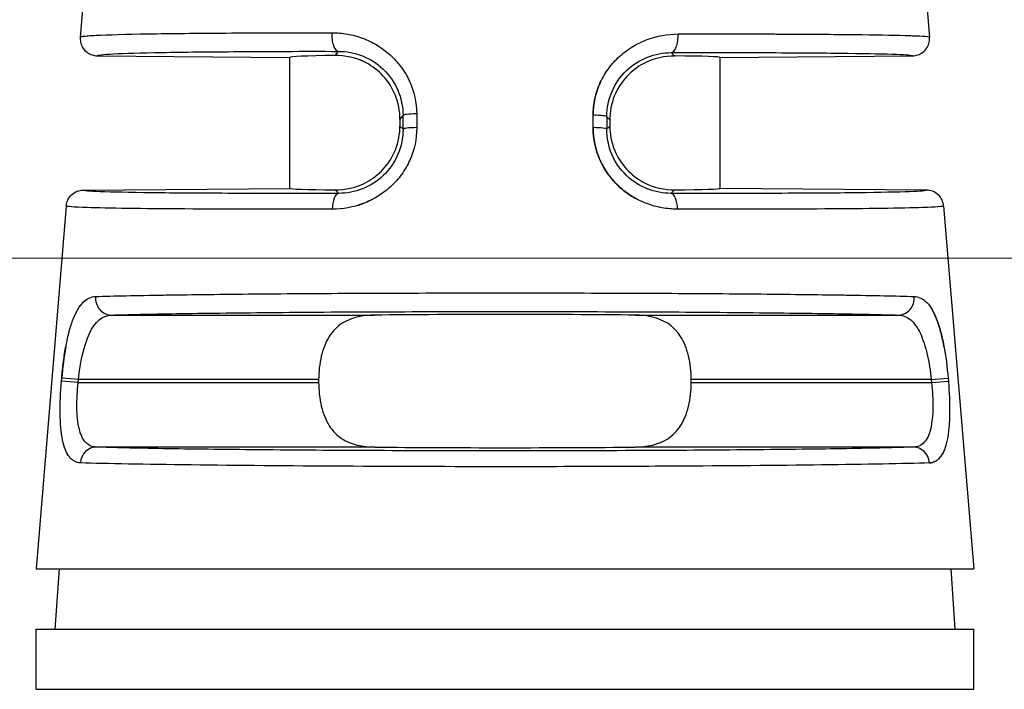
# Model space of a CAD drawing. Header units: inches. Extents: x 0 to 5766, y -2164 to 1330.
# Tile 138 of 210: x 4238 to 4250, y -530 to -522. Entities that reach past the tile are written whole.
import ezdxf

# ---------------------------------------------------------------- set-up
doc = ezdxf.new("R2010")
doc.units = ezdxf.units.IN
doc.header["$MEASUREMENT"] = 0
for name, color, linetype, lineweight in [('AM_5', 3, 'Continuous', 15), ('可見 (ISO)', 7, 'Continuous', 25), ('窄部可見 (ISO)', 7, 'Continuous', 25)]:
    doc.layers.add(name, color=color, linetype=linetype, lineweight=lineweight)
doc.styles.add('尺寸標註', font='romans.shx', dxfattribs={"bigfont": 'CHINESET.SHX'})
doc.dimstyles.new('CNS1$0', dxfattribs={"dimtxt": 2.5, "dimasz": 2.5, "dimexe": 1, "dimexo": 1, "dimgap": 1.5, "dimtad": 1, "dimtoh": 1, "dimdec": 1, "dimdsep": 46, "dimtxsty": '尺寸標註', "dimcen": 0, "dimclrd": 2, "dimclre": 2, "dimclrt": 1, "dimadec": 0, "dimazin": 2, "dimtp": 0.1, "dimtm": 0.1, "dimtfac": 0.71, "dimtdec": 1, "dimtmove": 0, "dimatfit": 0, "dimfxl": 0, "dimlwd": 13, "dimlwe": 13, "dimarcsym": 0})

# ---------------------------------------------------------------- blocks, each defined once
blk = doc.blocks.new('*D450')
at = {"layer": 'AM_5', "color": 2, "lineweight": 13}
for p, q in [((4236.45, -536.948), (4236.45, -464.988)), ((4396.97, -533.34), (4396.97, -464.988)), ((4394.47, -465.988), (4238.95, -465.988))]:
    blk.add_line(p, q, dxfattribs=at)
at = {"layer": 'AM_5', "color": 2}
for points in [[(4238.95, -465.571), (4238.95, -466.405), (4236.45, -465.988)], [(4394.47, -465.571), (4394.47, -466.405), (4396.97, -465.988)]]:
    blk.add_solid(points, dxfattribs=at)
at = {"layer": 'Defpoints', "color": 0}
for p in [(4236.45, -465.988), (4396.97, -534.34), (4236.45, -537.948)]:
    blk.add_point(p, dxfattribs=at)
at = {"layer": 'AM_5', "color": 1, "insert": (4316.71, -463.238), "char_height": 2.5, "attachment_point": 5, "style": '尺寸標註'}
blk.add_mtext('160.5', dxfattribs=at)
blk = doc.blocks.new('*D454')
at = {"layer": 'AM_5', "color": 2, "lineweight": 13}
for p, q in [((4308.618, -525.098), (4223.352, -525.098)), ((4224.352, -527.598), (4224.352, -543.148)), ((4230.34, -545.648), (4223.352, -545.648))]:
    blk.add_line(p, q, dxfattribs=at)
at = {"layer": 'AM_5', "color": 2}
for points in [[(4223.935, -527.598), (4224.769, -527.598), (4224.352, -525.098)], [(4223.935, -543.148), (4224.769, -543.148), (4224.352, -545.648)]]:
    blk.add_solid(points, dxfattribs=at)
at = {"layer": 'Defpoints', "color": 0}
for p in [(4309.618, -525.098), (4224.352, -545.648), (4231.34, -545.648)]:
    blk.add_point(p, dxfattribs=at)
at = {"layer": 'AM_5', "color": 1, "insert": (4221.602, -535.373), "char_height": 2.5, "attachment_point": 5, "rotation": 90, "style": '尺寸標註'}
blk.add_mtext('20.6', dxfattribs=at)

msp = doc.modelspace()

# ---------------------------------------------------------------- linework, layer by layer
at = {"layer": '可見 (ISO)'}
for p, q in [((4239.35, -518.488), (4239.014, -522.53)), ((4248.549, -518.488), (4248.886, -522.53)), ((4239.211, -522.747), (4241.45, -522.766)), ((4241.45, -524.288), (4241.45, -522.766)), ((4246.45, -522.766), (4248.688, -522.747)), ((4246.45, -524.288), (4246.45, -522.766)), ((4242.73, -523.483), (4242.73, -523.564)), ((4245.169, -523.49), (4245.169, -523.564)), ((4239.048, -524.309), (4241.45, -524.288)), ((4248.851, -524.309), (4246.45, -524.288)), ((4238.851, -524.493), (4238.5, -528.708)), ((4249.049, -524.493), (4249.4, -528.708)), ((4241.785, -526.51), (4241.785, -526.544)), ((4246.115, -526.544), (4246.115, -526.51)), ((4238.5, -528.708), (4249.4, -528.708)), ((4238.767, -528.708), (4238.718, -529.408)), ((4249.132, -528.708), (4249.181, -529.408)), ((4238.5, -529.408), (4249.4, -529.408)), ((4238.5, -530.108), (4238.5, -529.408)), ((4249.4, -530.108), (4249.4, -529.408)), ((4238.5, -530.108), (4249.4, -530.108))]:
    msp.add_line(p, q, dxfattribs=at)
for centre, major_axis, ratio, start_param, end_param in [((4243.95, -522.788), (2.5, -0.022), 0.017454, 2.47973, 3.141745), ((4243.95, -522.788), (2.5, 0.022), 0.013962, 6.283049, 6.945058), ((4243.95, -524.266), (-2.5, -0.022), 0.013962, 6.283049, 6.945058), ((4243.95, -524.266), (2.5, -0.022), 0.013962, 5.621312, 6.283322), ((4243.95, -525.788), (2.5, 0), 0.013964, 0.920346, 2.221246), ((4243.95, -527.266), (-2.5, 0), 0.013964, 0.920346, 2.221246)]:
    msp.add_ellipse(centre, major_axis=major_axis, ratio=ratio, start_param=start_param, end_param=end_param, dxfattribs=at)
for points, knots in [([(4239.014, -522.53), (4239.014, -522.531), (4239.012, -522.543), (4239.014, -522.569), (4239.016, -522.579), (4239.022, -522.61), (4239.03, -522.631), (4239.055, -522.672), (4239.072, -522.691), (4239.111, -522.72), (4239.131, -522.73), (4239.171, -522.743), (4239.191, -522.747), (4239.211, -522.747)], [0, 0, 0, 0, 0.000291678, 0.000291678, 0.000475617, 0.000475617, 0.000865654, 0.000865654, 0.001338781, 0.001338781, 0.001736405, 0.001736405, 0.002102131, 0.002102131, 0.002102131, 0.002102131]), ([(4248.688, -522.747), (4248.708, -522.747), (4248.728, -522.743), (4248.769, -522.73), (4248.788, -522.72), (4248.827, -522.691), (4248.845, -522.672), (4248.869, -522.631), (4248.877, -522.61), (4248.886, -522.57), (4248.887, -522.55), (4248.886, -522.53)], [-0.03297966, -0.03297966, -0.03297966, -0.03297966, -0.02690514, -0.02690514, -0.02030084, -0.02030084, -0.01244198, -0.01244198, -0.00596311, -0.00596311, -0.00000001, -0.00000001, -0.00000001, -0.00000001]), ([(4242.73, -523.483), (4242.73, -523.392), (4242.712, -523.296), (4242.643, -523.122), (4242.592, -523.044), (4242.481, -522.923), (4242.407, -522.867), (4242.223, -522.769), (4242.083, -522.743), (4241.978, -522.744)], [0.5796584, 0.5796584, 0.5796584, 0.5796584, 0.6069081, 0.6069081, 0.6341577, 0.6341577, 0.6611202, 0.6611202, 0.7119119, 0.7119119, 0.7119119, 0.7119119]), ([(4245.922, -522.75), (4245.817, -522.749), (4245.676, -522.775), (4245.493, -522.874), (4245.419, -522.93), (4245.308, -523.051), (4245.256, -523.129), (4245.187, -523.303), (4245.169, -523.4), (4245.169, -523.49)], [1.026939, 1.026939, 1.026939, 1.026939, 1.0777476, 1.0777476, 1.1047295, 1.1047295, 1.1319998, 1.1319998, 1.15927, 1.15927, 1.15927, 1.15927]), ([(4241.978, -524.305), (4242.083, -524.306), (4242.223, -524.28), (4242.406, -524.181), (4242.48, -524.125), (4242.591, -524.004), (4242.643, -523.926), (4242.712, -523.751), (4242.73, -523.655), (4242.73, -523.564)], [0.4472991, 0.4472991, 0.4472991, 0.4472991, 0.4980511, 0.4980511, 0.5249922, 0.5249922, 0.5523136, 0.5523136, 0.579635, 0.579635, 0.579635, 0.579635]), ([(4245.169, -523.564), (4245.169, -523.655), (4245.187, -523.751), (4245.257, -523.926), (4245.308, -524.004), (4245.419, -524.125), (4245.493, -524.181), (4245.677, -524.28), (4245.817, -524.306), (4245.922, -524.305)], [0, 0, 0, 0, 0.0273214, 0.0273214, 0.0546428, 0.0546428, 0.0815839, 0.0815839, 0.1323359, 0.1323359, 0.1323359, 0.1323359]), ([(4238.851, -524.493), (4238.852, -524.469), (4238.859, -524.446), (4238.88, -524.401), (4238.895, -524.38), (4238.933, -524.345), (4238.955, -524.331), (4239.001, -524.314), (4239.024, -524.309), (4239.048, -524.309)], [-0.02966708, -0.02966708, -0.02966708, -0.02966708, -0.02254998, -0.02254998, -0.01483365, -0.01483365, -0.0071175, -0.0071175, -0.00000007, -0.00000007, -0.00000007, -0.00000007]), ([(4249.049, -524.493), (4249.047, -524.469), (4249.041, -524.446), (4249.02, -524.401), (4249.005, -524.38), (4248.967, -524.345), (4248.945, -524.331), (4248.899, -524.314), (4248.875, -524.309), (4248.851, -524.309)], [0, 0, 0, 0, 0.00711713, 0.00711713, 0.01483349, 0.01483349, 0.02254967, 0.02254967, 0.02966712, 0.02966712, 0.02966712, 0.02966712]), ([(4242.436, -525.76), (4242.301, -525.762), (4242.158, -525.791), (4242.003, -525.891), (4241.947, -525.948), (4241.869, -526.069), (4241.837, -526.148), (4241.795, -526.323), (4241.785, -526.419), (4241.785, -526.51)], [1.0271092, 1.0271092, 1.0271092, 1.0271092, 1.0773536, 1.0773536, 1.1044127, 1.1044127, 1.1317666, 1.1317666, 1.1591204, 1.1591204, 1.1591204, 1.1591204]), ([(4246.115, -526.51), (4246.115, -526.419), (4246.105, -526.323), (4246.063, -526.148), (4246.03, -526.069), (4245.953, -525.948), (4245.896, -525.891), (4245.741, -525.791), (4245.598, -525.762), (4245.464, -525.76)], [0.5795602, 0.5795602, 0.5795602, 0.5795602, 0.606914, 0.606914, 0.6342679, 0.6342679, 0.661327, 0.661327, 0.7115715, 0.7115715, 0.7115715, 0.7115715]), ([(4241.785, -526.544), (4241.785, -526.635), (4241.795, -526.732), (4241.837, -526.907), (4241.869, -526.985), (4241.947, -527.107), (4242.003, -527.163), (4242.158, -527.264), (4242.301, -527.292), (4242.436, -527.294)], [0, 0, 0, 0, 0.0273538, 0.0273538, 0.0547077, 0.0547077, 0.0817668, 0.0817668, 0.1320113, 0.1320113, 0.1320113, 0.1320113]), ([(4245.464, -527.294), (4245.598, -527.292), (4245.741, -527.264), (4245.896, -527.163), (4245.953, -527.107), (4246.03, -526.985), (4246.063, -526.907), (4246.105, -526.732), (4246.115, -526.635), (4246.115, -526.544)], [0.447549, 0.447549, 0.447549, 0.447549, 0.4977934, 0.4977934, 0.5248525, 0.5248525, 0.5522064, 0.5522064, 0.5795602, 0.5795602, 0.5795602, 0.5795602])]:
    msp.add_open_spline(points, degree=3, knots=knots, dxfattribs=at)
at = {"layer": '窄部可見 (ISO)'}
for p, q in [((4241.978, -522.744), (4242.017, -522.696)), ((4245.883, -522.711), (4245.922, -522.75)), ((4242.766, -523.439), (4242.73, -523.483)), ((4242.766, -523.599), (4242.766, -523.439)), ((4242.925, -523.422), (4242.925, -523.583)), ((4244.974, -523.583), (4244.975, -523.439)), ((4245.134, -523.455), (4245.134, -523.599)), ((4245.169, -523.49), (4245.134, -523.455)), ((4242.73, -523.564), (4242.766, -523.599)), ((4245.134, -523.599), (4245.169, -523.564)), ((4242.019, -524.346), (4241.978, -524.305)), ((4245.922, -524.305), (4245.88, -524.346)), ((4239.375, -525.76), (4242.436, -525.76)), ((4245.464, -525.76), (4248.524, -525.76)), ((4238.795, -526.528), (4238.798, -526.494)), ((4238.99, -526.544), (4238.795, -526.528)), ((4238.993, -526.51), (4238.798, -526.494)), ((4238.99, -526.544), (4238.993, -526.51)), ((4238.99, -526.544), (4241.785, -526.544)), ((4241.785, -526.51), (4238.993, -526.51)), ((4248.906, -526.51), (4246.115, -526.51)), ((4246.115, -526.544), (4248.909, -526.544)), ((4248.906, -526.51), (4249.101, -526.494)), ((4248.906, -526.51), (4248.909, -526.544)), ((4248.909, -526.544), (4249.104, -526.528)), ((4249.101, -526.494), (4249.104, -526.528)), ((4242.436, -527.294), (4239.2, -527.294)), ((4248.699, -527.294), (4245.464, -527.294))]:
    msp.add_line(p, q, dxfattribs=at)
for centre, major_axis, ratio, start_param, end_param in [((4242.018, -522.496), (0, -0.2), 0.408152, 4.629744, 6.264066), ((4245.881, -522.511), (0, -0.2), 0.408157, 0.015295, 1.652802), ((4242.965, -523.439), (-0.2, 0), 0.084952, 4.917607, 6.269172), ((4244.934, -523.455), (0.2, 0), 0.084951, 0.014013, 1.365641), ((4242.966, -523.599), (-0.2, 0), 0.08494, 4.916991, 6.269172), ((4244.934, -523.599), (0.2, 0), 0.08494, 0.014013, 1.366194), ((4242.021, -524.546), (-0.001, 0.2), 0.393168, 0.015186, 1.486691), ((4245.878, -524.546), (0.001, 0.2), 0.393168, 4.796495, 6.267999), ((4239.375, -525.56), (0.006, -0.2), 0.916732, 4.59998, 6.248229), ((4248.524, -525.56), (-0.006, -0.2), 0.916732, 0.034956, 1.683206), ((4239.2, -527.494), (0.007, 0.2), 0.922876, 0.036264, 1.518658), ((4248.699, -527.494), (-0.007, 0.2), 0.922876, 4.764528, 6.246921)]:
    msp.add_ellipse(centre, major_axis=major_axis, ratio=ratio, start_param=start_param, end_param=end_param, dxfattribs=at)
for points, knots in [([(4239.014, -522.53), (4239.014, -522.53), (4239.014, -522.529), (4239.016, -522.528), (4239.019, -522.526), (4239.033, -522.523), (4239.056, -522.52), (4239.117, -522.514), (4239.177, -522.51), (4239.408, -522.501), (4239.631, -522.495), (4240.172, -522.487), (4240.49, -522.484), (4241.182, -522.48), (4241.555, -522.479), (4241.937, -522.479)], [0.000061, 0.000061, 0.000061, 0.000061, 0.015625, 0.015625, 0.03125, 0.0625, 0.125, 0.125, 0.25, 0.25, 0.5, 0.5, 0.75, 0.75, 1, 1, 1, 1]), ([(4241.937, -522.479), (4241.999, -522.479), (4242.09, -522.487), (4242.179, -522.507), (4242.237, -522.523), (4242.265, -522.532), (4242.355, -522.566), (4242.411, -522.593), (4242.518, -522.657), (4242.566, -522.693), (4242.663, -522.78), (4242.706, -522.827), (4242.782, -522.93), (4242.814, -522.984), (4242.896, -523.164), (4242.924, -523.29), (4242.925, -523.422)], [0, 0, 0, 0, 0.125, 0.1875, 0.1875, 0.25, 0.25, 0.375, 0.375, 0.5, 0.5, 0.625, 0.625, 0.75, 0.75, 1, 1, 1, 1]), ([(4244.975, -523.439), (4244.975, -523.372), (4244.982, -523.308), (4245.01, -523.181), (4245.031, -523.118), (4245.085, -523), (4245.118, -522.945), (4245.175, -522.868), (4245.195, -522.844), (4245.238, -522.796), (4245.262, -522.773), (4245.332, -522.71), (4245.382, -522.672), (4245.462, -522.624), (4245.49, -522.609), (4245.546, -522.582), (4245.576, -522.569), (4245.72, -522.516), (4245.839, -522.495), (4245.962, -522.494)], [0, 0, 0, 0, 0.125, 0.125, 0.25, 0.25, 0.375, 0.375, 0.4375, 0.4375, 0.5, 0.5, 0.625, 0.625, 0.6875, 0.6875, 0.75, 0.75, 1, 1, 1, 1]), ([(4245.962, -522.494), (4246.355, -522.493), (4246.734, -522.493), (4247.083, -522.494), (4247.11, -522.495), (4247.138, -522.495), (4247.164, -522.495), (4247.481, -522.496), (4247.771, -522.498), (4248.017, -522.501), (4248.045, -522.501), (4248.073, -522.501), (4248.099, -522.501), (4248.33, -522.504), (4248.519, -522.508), (4248.653, -522.512), (4248.666, -522.513), (4248.678, -522.513), (4248.689, -522.514), (4248.816, -522.518), (4248.885, -522.524), (4248.886, -522.53)], [0, 0, 0, 0, 0.25, 0.25, 0.25, 0.269583, 0.269583, 0.269583, 0.5, 0.5, 0.5, 0.526011, 0.526011, 0.526011, 0.75, 0.75, 0.75, 0.771014, 0.771014, 0.771014, 1, 1, 1, 1]), ([(4239.211, -522.747), (4239.212, -522.739), (4239.275, -522.732), (4239.4, -522.725), (4239.527, -522.719), (4239.719, -522.713), (4239.966, -522.709), (4240.213, -522.704), (4240.517, -522.701), (4240.863, -522.699), (4241.21, -522.696), (4241.6, -522.695), (4242.017, -522.696)], [0, 0, 0, 0, 0.245499, 0.245499, 0.245499, 0.496999, 0.496999, 0.496999, 0.7485, 0.7485, 0.7485, 1, 1, 1, 1]), ([(4242.017, -522.696), (4242.11, -522.696), (4242.205, -522.713), (4242.293, -522.748), (4242.382, -522.783), (4242.466, -522.836), (4242.536, -522.903), (4242.607, -522.971), (4242.665, -523.054), (4242.705, -523.146), (4242.744, -523.237), (4242.765, -523.338), (4242.766, -523.439)], [0, 0, 0, 0, 0.25, 0.25, 0.25, 0.5, 0.5, 0.5, 0.75, 0.75, 0.75, 1, 1, 1, 1]), ([(4245.134, -523.455), (4245.134, -523.25), (4245.221, -523.055), (4245.506, -522.782), (4245.697, -522.711), (4245.883, -522.711)], [0, 0, 0, 0, 0.5, 0.5, 1, 1, 1, 1]), ([(4245.883, -522.711), (4246.3, -522.71), (4246.69, -522.71), (4247.036, -522.711), (4247.383, -522.712), (4247.686, -522.714), (4247.934, -522.718), (4248.181, -522.721), (4248.372, -522.725), (4248.5, -522.73), (4248.624, -522.735), (4248.688, -522.741), (4248.688, -522.747)], [0, 0, 0, 0, 0.2515, 0.2515, 0.2515, 0.503001, 0.503001, 0.503001, 0.754501, 0.754501, 0.754501, 1, 1, 1, 1]), ([(4245.061, -523.054), (4245.06, -523.056), (4245.059, -523.058), (4245.003, -523.18), (4244.975, -523.306), (4244.975, -523.439)], [0.7460208, 0.7460208, 0.7460208, 0.7460208, 0.75, 0.75, 1, 1, 1, 1]), ([(4242.925, -523.583), (4242.925, -523.713), (4242.898, -523.841), (4242.818, -524.018), (4242.786, -524.074), (4242.711, -524.177), (4242.667, -524.226), (4242.573, -524.312), (4242.523, -524.35), (4242.442, -524.399), (4242.415, -524.414), (4242.358, -524.441), (4242.328, -524.454), (4242.185, -524.508), (4242.066, -524.529), (4241.943, -524.53)], [0, 0, 0, 0, 0.25, 0.25, 0.375, 0.375, 0.5, 0.5, 0.625, 0.625, 0.6875, 0.6875, 0.75, 0.75, 1, 1, 1, 1]), ([(4242.766, -523.599), (4242.766, -523.699), (4242.745, -523.8), (4242.707, -523.891), (4242.668, -523.983), (4242.61, -524.067), (4242.539, -524.136), (4242.468, -524.205), (4242.384, -524.258), (4242.295, -524.294), (4242.205, -524.329), (4242.111, -524.346), (4242.019, -524.346)], [0, 0, 0, 0, 0.25, 0.25, 0.25, 0.5, 0.5, 0.5, 0.75, 0.75, 0.75, 1, 1, 1, 1]), ([(4245.957, -524.53), (4245.895, -524.529), (4245.835, -524.524), (4245.745, -524.508), (4245.716, -524.501), (4245.657, -524.485), (4245.629, -524.476), (4245.54, -524.442), (4245.483, -524.415), (4245.376, -524.349), (4245.327, -524.313), (4245.183, -524.18), (4245.108, -524.078), (4245.001, -523.838), (4244.974, -523.713), (4244.974, -523.583)], [0, 0, 0, 0, 0.125, 0.125, 0.1875, 0.1875, 0.25, 0.25, 0.375, 0.375, 0.5, 0.5, 0.75, 0.75, 1, 1, 1, 1]), ([(4244.974, -523.583), (4244.974, -523.713), (4245.002, -523.841), (4245.081, -524.018), (4245.113, -524.074), (4245.188, -524.177), (4245.233, -524.226), (4245.326, -524.312), (4245.377, -524.35), (4245.451, -524.395), (4245.472, -524.407), (4245.494, -524.418)], [0, 0, 0, 0, 0.25, 0.25, 0.375, 0.375, 0.5, 0.5, 0.625, 0.625, 0.6732156, 0.6732156, 0.6732156, 0.6732156]), ([(4245.88, -524.346), (4245.788, -524.346), (4245.693, -524.329), (4245.604, -524.293), (4245.515, -524.258), (4245.43, -524.204), (4245.36, -524.135), (4245.289, -524.067), (4245.231, -523.983), (4245.192, -523.891), (4245.154, -523.799), (4245.134, -523.699), (4245.134, -523.599)], [0, 0, 0, 0, 0.25, 0.25, 0.25, 0.5, 0.5, 0.5, 0.75, 0.75, 0.75, 1, 1, 1, 1]), ([(4242.019, -524.346), (4241.578, -524.347), (4241.165, -524.347), (4240.798, -524.346), (4240.43, -524.345), (4240.109, -524.343), (4239.846, -524.34), (4239.584, -524.336), (4239.381, -524.332), (4239.246, -524.327), (4239.114, -524.322), (4239.047, -524.316), (4239.048, -524.309)], [0, 0, 0, 0, 0.2515, 0.2515, 0.2515, 0.503, 0.503, 0.503, 0.7545, 0.7545, 0.7545, 1, 1, 1, 1]), ([(4248.851, -524.309), (4248.852, -524.316), (4248.785, -524.322), (4248.654, -524.327), (4248.519, -524.332), (4248.316, -524.336), (4248.053, -524.34), (4247.791, -524.343), (4247.469, -524.345), (4247.102, -524.346), (4246.734, -524.347), (4246.321, -524.347), (4245.88, -524.346)], [0, 0, 0, 0, 0.2455, 0.2455, 0.2455, 0.497, 0.497, 0.497, 0.7485, 0.7485, 0.7485, 1, 1, 1, 1]), ([(4242.236, -524.486), (4242.257, -524.48), (4242.278, -524.473), (4242.336, -524.451), (4242.372, -524.435), (4242.406, -524.418)], [0.2042751, 0.2042751, 0.2042751, 0.2042751, 0.25, 0.25, 0.3262799, 0.3262799, 0.3262799, 0.3262799]), ([(4241.943, -524.53), (4240.7, -524.533), (4239.571, -524.527), (4239.095, -524.511), (4238.936, -524.506), (4238.85, -524.5), (4238.851, -524.493)], [0, 0, 0, 0, 0.75, 0.75, 0.75, 1, 1, 1, 1]), ([(4249.049, -524.493), (4249.05, -524.5), (4248.963, -524.506), (4248.805, -524.511), (4248.329, -524.527), (4247.199, -524.533), (4245.957, -524.53)], [0, 0, 0, 0, 0.25, 0.25, 0.25, 1, 1, 1, 1]), ([(4239.192, -525.544), (4239.398, -525.537), (4239.669, -525.532), (4239.983, -525.527), (4240.015, -525.526), (4240.047, -525.526), (4240.08, -525.526), (4240.39, -525.521), (4240.738, -525.517), (4241.106, -525.514), (4241.161, -525.513), (4241.216, -525.513), (4241.272, -525.512), (4241.657, -525.509), (4242.06, -525.507), (4242.466, -525.505), (4242.513, -525.505), (4242.561, -525.505), (4242.608, -525.505), (4243.062, -525.503), (4243.516, -525.502), (4243.952, -525.502), (4244.389, -525.502), (4244.842, -525.503), (4245.295, -525.505), (4245.341, -525.505), (4245.387, -525.505), (4245.434, -525.505), (4245.84, -525.507), (4246.244, -525.509), (4246.63, -525.512), (4246.685, -525.513), (4246.739, -525.513), (4246.794, -525.514), (4247.162, -525.517), (4247.511, -525.521), (4247.821, -525.526), (4247.853, -525.526), (4247.885, -525.526), (4247.916, -525.527), (4248.231, -525.532), (4248.501, -525.537), (4248.707, -525.544)], [0, 0, 0, 0, 0.113583, 0.113583, 0.113583, 0.125, 0.125, 0.125, 0.233788, 0.233788, 0.233788, 0.25, 0.25, 0.25, 0.361916, 0.361916, 0.361916, 0.375, 0.375, 0.375, 0.5, 0.5, 0.5, 0.625, 0.625, 0.625, 0.637758, 0.637758, 0.637758, 0.75, 0.75, 0.75, 0.766016, 0.766016, 0.766016, 0.875, 0.875, 0.875, 0.886328, 0.886328, 0.886328, 1, 1, 1, 1]), ([(4238.798, -526.494), (4238.804, -526.428), (4238.811, -526.363), (4238.827, -526.238), (4238.837, -526.175), (4238.86, -526.058), (4238.872, -526.003), (4238.899, -525.9), (4238.915, -525.851), (4238.948, -525.766), (4238.966, -525.728), (4238.994, -525.679), (4239.004, -525.664), (4239.025, -525.636), (4239.036, -525.623), (4239.091, -525.568), (4239.139, -525.545), (4239.192, -525.544)], [0, 0, 0, 0, 0.125, 0.125, 0.25, 0.25, 0.375, 0.375, 0.5, 0.5, 0.625, 0.625, 0.6875, 0.6875, 0.75, 0.75, 1, 1, 1, 1]), ([(4239.061, -525.6), (4239.056, -525.604), (4239.052, -525.608), (4239.032, -525.628), (4239.017, -525.646), (4239.003, -525.666)], [0.224464, 0.224464, 0.224464, 0.224464, 0.25, 0.25, 0.3353831, 0.3353831, 0.3353831, 0.3353831]), ([(4248.707, -525.544), (4248.734, -525.545), (4248.759, -525.551), (4248.808, -525.574), (4248.83, -525.59), (4248.875, -525.636), (4248.896, -525.663), (4248.934, -525.729), (4248.951, -525.765), (4248.985, -525.853), (4249, -525.901), (4249.028, -526.003), (4249.04, -526.057), (4249.074, -526.237), (4249.09, -526.362), (4249.101, -526.494)], [0, 0, 0, 0, 0.125, 0.125, 0.25, 0.25, 0.375, 0.375, 0.5, 0.5, 0.625, 0.625, 0.75, 0.75, 1, 1, 1, 1]), ([(4239.375, -525.76), (4239.568, -525.754), (4239.825, -525.748), (4240.447, -525.738), (4240.812, -525.734), (4241.619, -525.726), (4242.061, -525.723), (4242.985, -525.72), (4243.467, -525.719), (4244.432, -525.719), (4244.914, -525.72), (4245.839, -525.723), (4246.281, -525.726), (4247.088, -525.734), (4247.452, -525.738), (4248.075, -525.748), (4248.332, -525.754), (4248.524, -525.76)], [0, 0, 0, 0, 0.125, 0.125, 0.25, 0.25, 0.375, 0.375, 0.5, 0.5, 0.625, 0.625, 0.75, 0.75, 0.875, 0.875, 1, 1, 1, 1]), ([(4249.054, -526.133), (4249.053, -526.128), (4249.052, -526.122), (4249.04, -526.058), (4249.028, -526.003), (4249, -525.9), (4248.984, -525.851), (4248.952, -525.766), (4248.934, -525.728), (4248.909, -525.685), (4248.902, -525.676), (4248.896, -525.666)], [0.2380254, 0.2380254, 0.2380254, 0.2380254, 0.25, 0.25, 0.375, 0.375, 0.5, 0.5, 0.625, 0.625, 0.6640596, 0.6640596, 0.6640596, 0.6640596]), ([(4238.993, -526.51), (4239.015, -526.306), (4239.057, -526.111), (4239.185, -525.837), (4239.273, -525.763), (4239.375, -525.76)], [0, 0, 0, 0, 0.5, 0.5, 1, 1, 1, 1]), ([(4248.524, -525.76), (4248.575, -525.762), (4248.624, -525.781), (4248.666, -525.817), (4248.709, -525.853), (4248.747, -525.907), (4248.779, -525.975), (4248.81, -526.043), (4248.837, -526.126), (4248.858, -526.218), (4248.879, -526.31), (4248.895, -526.41), (4248.906, -526.51)], [0, 0, 0, 0, 0.25, 0.25, 0.25, 0.5, 0.5, 0.5, 0.75, 0.75, 0.75, 1, 1, 1, 1]), ([(4239.016, -527.478), (4238.991, -527.477), (4238.967, -527.471), (4238.936, -527.453), (4238.925, -527.446), (4238.906, -527.43), (4238.897, -527.42), (4238.87, -527.386), (4238.855, -527.358), (4238.829, -527.292), (4238.818, -527.255), (4238.791, -527.122), (4238.783, -527.02), (4238.779, -526.782), (4238.784, -526.657), (4238.795, -526.528)], [0, 0, 0, 0, 0.125, 0.125, 0.1875, 0.1875, 0.25, 0.25, 0.375, 0.375, 0.5, 0.5, 0.75, 0.75, 1, 1, 1, 1]), ([(4239.2, -527.294), (4239.152, -527.293), (4239.109, -527.274), (4239.076, -527.238), (4239.042, -527.202), (4239.017, -527.147), (4239.001, -527.078), (4238.984, -527.01), (4238.976, -526.926), (4238.975, -526.834), (4238.974, -526.743), (4238.98, -526.643), (4238.99, -526.544)], [0, 0, 0, 0, 0.25, 0.25, 0.25, 0.5, 0.5, 0.5, 0.75, 0.75, 0.75, 1, 1, 1, 1]), ([(4248.909, -526.544), (4248.92, -526.644), (4248.925, -526.744), (4248.924, -526.835), (4248.923, -526.926), (4248.915, -527.01), (4248.899, -527.079), (4248.882, -527.148), (4248.857, -527.202), (4248.824, -527.238), (4248.79, -527.275), (4248.748, -527.293), (4248.699, -527.294)], [0, 0, 0, 0, 0.25, 0.25, 0.25, 0.5, 0.5, 0.5, 0.75, 0.75, 0.75, 1, 1, 1, 1]), ([(4249.104, -526.528), (4249.115, -526.657), (4249.12, -526.784), (4249.118, -526.961), (4249.115, -527.016), (4249.106, -527.119), (4249.099, -527.168), (4249.081, -527.254), (4249.07, -527.292), (4249.051, -527.342), (4249.044, -527.357), (4249.028, -527.385), (4249.019, -527.398), (4248.976, -527.453), (4248.934, -527.476), (4248.883, -527.478)], [0, 0, 0, 0, 0.25, 0.25, 0.375, 0.375, 0.5, 0.5, 0.625, 0.625, 0.6875, 0.6875, 0.75, 0.75, 1, 1, 1, 1]), ([(4248.699, -527.294), (4248.505, -527.301), (4248.242, -527.307), (4247.601, -527.318), (4247.223, -527.322), (4246.384, -527.33), (4245.923, -527.333), (4244.958, -527.337), (4244.454, -527.338), (4243.446, -527.338), (4242.941, -527.337), (4241.976, -527.333), (4241.515, -527.33), (4240.676, -527.322), (4240.298, -527.318), (4239.657, -527.307), (4239.394, -527.301), (4239.2, -527.294)], [0, 0, 0, 0, 0.125, 0.125, 0.25, 0.25, 0.375, 0.375, 0.5, 0.5, 0.625, 0.625, 0.75, 0.75, 0.875, 0.875, 1, 1, 1, 1]), ([(4238.859, -527.362), (4238.861, -527.365), (4238.862, -527.368), (4238.866, -527.374), (4238.867, -527.378), (4238.869, -527.381)], [0.67507453, 0.67507453, 0.67507453, 0.67507453, 0.6875, 0.6875, 0.70282757, 0.70282757, 0.70282757, 0.70282757]), ([(4248.883, -527.478), (4248.909, -527.477), (4248.932, -527.471), (4248.964, -527.453), (4248.974, -527.446), (4248.993, -527.43), (4249.002, -527.42), (4249.022, -527.395), (4249.031, -527.38), (4249.04, -527.362)], [0, 0, 0, 0, 0.125, 0.125, 0.1875, 0.1875, 0.25, 0.25, 0.324412, 0.324412, 0.324412, 0.324412]), ([(4248.883, -527.478), (4248.289, -527.497), (4247.127, -527.51), (4245.911, -527.516), (4245.723, -527.517), (4245.533, -527.518), (4245.343, -527.519), (4244.871, -527.521), (4244.399, -527.522), (4243.946, -527.522), (4242.734, -527.522), (4241.371, -527.515), (4240.302, -527.502), (4239.772, -527.495), (4239.319, -527.487), (4239.016, -527.478)], [0, 0, 0, 0, 0.324773, 0.324773, 0.324773, 0.375, 0.375, 0.375, 0.5, 0.5, 0.5, 0.834128, 0.834128, 0.834128, 1, 1, 1, 1])]:
    msp.add_open_spline(points, degree=3, knots=knots, dxfattribs=at)
msp.add_open_spline([(4238.845, -526.133), (4238.824, -526.248), (4238.809, -526.368), (4238.798, -526.494)], degree=3, dxfattribs=at)

# ---------------------------------------------------------------- dimensions: what is measured, and where the dimension line sits
at = {"layer": 'AM_5'}
dim = msp.add_linear_dim(base=(4236.45, -465.988), p1=(4396.97, -534.34), p2=(4236.45, -537.948), dimstyle='CNS1$0', override={"dimfxl": 4, "dimarcsym": 1}, dxfattribs=at)
dim.commit()
dim.dimension.update_dxf_attribs({"geometry": '*D450', "text_midpoint": (4316.71, -463.238)})
dim = msp.add_linear_dim(base=(4224.3518694, -545.648069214), p1=(4309.617879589, -525.098069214), p2=(4231.339717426, -545.648069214), angle=90, dimstyle='CNS1$0', override={"dimfxl": 4, "dimarcsym": 1}, dxfattribs=at)
dim.commit()
dim.dimension.update_dxf_attribs({"geometry": '*D454', "text_midpoint": (4221.6018694, -535.373069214)})

doc.saveas('drawing.dxf')
